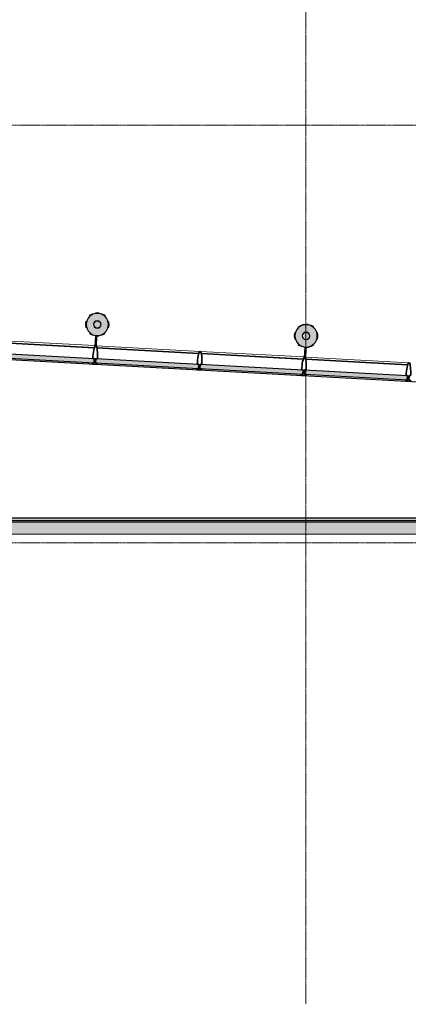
# Model space of a CAD drawing. Header units: millimetres. Extents: x 3625 to 132892, y -52547 to 67182.
# Tile 88 of 256: x 51258 to 56376, y -3247 to 9717. Entities that reach past the tile are written whole.
import ezdxf

# ---------------------------------------------------------------- set-up
doc = ezdxf.new("R2010")
doc.units = ezdxf.units.MM
doc.linetypes.add('stramien', pattern=[22.225, 12.7, -3.175, 3.175, -3.175])
for name, color, linetype, lineweight in [('A-CLNG-SUSP', 5, 'Continuous', 25), ('A-GLAZ', 6, 'Continuous', 18), ('A-GLAZ-CWMG', 3, 'Continuous', 18), ('A-ROOF', 4, 'Continuous', 18), ('A-ROOF-PATT', 8, 'Continuous', 18), ('S-COLS', 6, 'Continuous', 18), ('S-GRID', 1, 'Continuous', 18)]:
    doc.layers.add(name, color=color, linetype=linetype, lineweight=lineweight)

# ---------------------------------------------------------------- blocks, each defined once
blk = doc.blocks.new('28_ABT-C_staal_hout kolom RV - gelam_ houten kolom $150-300-150 kwal GL32H-2892877-Plotview plafond begane grond - 1 op 100')
at = {"layer": 'S-COLS', "lineweight": 5}
h = blk.add_hatch(color=256, dxfattribs=at)
h.paths.add_polyline_path([(0, -146), (38, -141), (73, -126), (103, -103), (126, -73), (141, -38), (146, 0), (141, 38), (126, 73), (103, 103), (73, 126), (38, 141), (0, 146), (-38, 141), (-73, 126), (-103, 103), (-126, 73), (-141, 38), (-146, 0), (-141, -38), (-126, -73), (-103, -103), (-73, -126), (-38, -141)], flags=0)
h.paths.add_polyline_path([(0, -51), (-13, -49), (-25, -44), (-36, -36), (-45, -23), (-49, -12), (-51, 0), (-48, 16), (-44, 25), (-32, 39), (-23, 45), (-12, 49), (0, 51), (16, 48), (25, 44), (39, 32), (45, 23), (49, 12), (51, 0), (49, -13), (44, -25), (32, -39), (23, -45), (12, -49)], flags=0)
h.paths.add_polyline_path([(0, -46), (12, -44), (25, -38), (32, -32), (40, -23), (44, -12), (46, 0), (44, 12), (38, 25), (32, 32), (23, 40), (12, 44), (0, 46), (-13, 44), (-25, 38), (-32, 32), (-40, 23), (-44, 12), (-46, 0), (-44, -13), (-40, -23), (-32, -32), (-23, -40), (-12, -44)], flags=0)
at = {"layer": 'S-COLS', "color": 250, "lineweight": 25}
for start, end in [(0, 180), (180, 0)]:
    blk.add_arc((0, 0), 146, start, end, dxfattribs=at)
at = {"layer": 'S-COLS', "color": 130, "lineweight": 5}
for radius, start, end in [(156, 114.5455, 130.9091), (156, 81.8182, 98.1818), (156, 49.0909, 65.4545), (156, 163.6364, 180), (156, 180, 196.3636), (50.8, 0, 180), (50.8, 180, 0), (45.8, 0, 180), (45.8, 180, 0), (156, 360, 16.3636), (156, 343.6364, 360), (156, 229.0909, 245.4545), (156, 294.5455, 310.9091), (156, 268.5277, 278.1818)]:
    blk.add_arc((0, 0), radius, start, end, dxfattribs=at)
blk = doc.blocks.new('28_ABT-C_staal_hout kolom RV - gelam_ houten kolom $150-300-150 kwal GL32H-V73-Plotview plafond begane grond - 1 op 100')
at = {"layer": 'S-COLS', "lineweight": 5}
h = blk.add_hatch(color=256, dxfattribs=at)
h.paths.add_polyline_path([(0, -147), (38, -142), (73, -127), (104, -104), (127, -73), (142, -38), (147, 0), (142, 38), (127, 73), (104, 104), (73, 127), (38, 142), (0, 147), (-38, 142), (-73, 127), (-104, 104), (-127, 73), (-142, 38), (-147, 0), (-142, -38), (-127, -73), (-104, -104), (-73, -127), (-38, -142)], flags=0)
h.paths.add_polyline_path([(0, -51), (-13, -49), (-25, -44), (-39, -32), (-45, -23), (-49, -12), (-51, 0), (-48, 16), (-44, 25), (-32, 39), (-23, 45), (-12, 49), (0, 51), (13, 49), (25, 44), (39, 32), (45, 23), (49, 12), (51, 0), (49, -13), (44, -25), (32, -39), (23, -45), (12, -49)], flags=0)
h.paths.add_polyline_path([(0, -46), (12, -44), (24, -39), (32, -32), (40, -23), (44, -12), (46, 0), (44, 12), (38, 25), (32, 33), (23, 40), (12, 44), (0, 46), (-13, 44), (-25, 38), (-32, 32), (-40, 23), (-44, 12), (-46, 0), (-44, -13), (-40, -23), (-32, -32), (-23, -40), (-12, -44)], flags=0)
at = {"layer": 'S-COLS', "color": 250, "lineweight": 25}
for start, end in [(0, 180), (180, 0)]:
    blk.add_arc((0, 0), 147, start, end, dxfattribs=at)
at = {"layer": 'S-COLS', "color": 130, "lineweight": 5}
for radius, start, end in [(156, 81.8182, 130.9091), (156, 49.0909, 65.4545), (156, 163.6364, 180), (156, 180, 196.3636), (50.8, 0, 180), (50.8, 180, 0), (45.8, 0, 180), (45.8, 180, 0), (156, 360, 16.3636), (156, 343.6364, 360), (156, 229.0909, 245.4545), (156, 261.8182, 310.9091)]:
    blk.add_arc((0, 0), radius, start, end, dxfattribs=at)
blk = doc.blocks.new('10844_ABT model nieuw_export 08-11-2012_rvt-1-Plotview plafond begane grond - 1 op 100')
at = {"color": 130, "lineweight": 5}
for name, p in [('28_ABT-C_staal_hout kolom RV - gelam_ houten kolom $150-300-150 kwal GL32H-2892877-Plotview plafond begane grond - 1 op 100', (23771, 5704)), ('28_ABT-C_staal_hout kolom RV - gelam_ houten kolom $150-300-150 kwal GL32H-V73-Plotview plafond begane grond - 1 op 100', (26521, 5554))]:
    blk.add_blockref(name, p, dxfattribs=at)
blk = doc.blocks.new('System Panel - 36_KA_glas 60-4728634-Plotview plafond begane grond - 1 op 100')
at = {"layer": 'A-GLAZ'}
blk.add_hatch(color=256, dxfattribs=at).paths.add_polyline_path([(679, -30), (679, 30), (-679, 30), (-679, -30), (636, -30)], flags=0)
at = {"layer": 'A-GLAZ', "lineweight": 25}
for p, q in [((-679, -30), (-679, 30)), ((-679, 30), (679, 30)), ((679, 30), (679, -30)), ((679, -30), (-679, -30))]:
    blk.add_line(p, q, dxfattribs=at)
blk = doc.blocks.new('Rectangular Mullion - 36_KA_houten vliesgevel 170 randprofiel links glas 60-V4-Plotview plafond begane grond - 1 op 100')
at = {"layer": 'A-GLAZ-CWMG'}
blk.add_line((22376, 5500), (23740, 5426), dxfattribs=at)
blk = doc.blocks.new('Rectangular Mullion - 36_KA_houten vliesgevel 170 randprofiel links glas 60-V5-Plotview plafond begane grond - 1 op 100')
at = {"layer": 'A-GLAZ-CWMG'}
blk.add_line((25126, 5350), (26497, 5276), dxfattribs=at)
blk = doc.blocks.new('Rectangular Mullion - 36_KU_aluminium vleugel glas 60-V9-Plotview plafond begane grond - 1 op 100')
at = {"layer": 'A-GLAZ-CWMG'}
for p, q in [((11360, 6076), (10015, 6149)), ((10017, 6139), (11357, 6066)), ((10018, 5927), (11333, 5855))]:
    blk.add_line(p, q, dxfattribs=at)
blk = doc.blocks.new('Rectangular Mullion - 36_KU_aluminium vleugel glas 60-V12-Plotview plafond begane grond - 1 op 100')
at = {"layer": 'A-GLAZ-CWMG'}
for p, q in [((27860, 5178), (26516, 5252)), ((26517, 5241), (27857, 5168)), ((26518, 5029), (27833, 4957))]:
    blk.add_line(p, q, dxfattribs=at)
blk = doc.blocks.new('Rectangular Mullion - 36_KA_houten vliesgevel 170 randprofiel links glas 60-V15-Plotview plafond begane grond - 1 op 100')
at = {"layer": 'A-GLAZ-CWMG'}
blk.add_line((23760, 5424), (25126, 5350), dxfattribs=at)
blk = doc.blocks.new('Rectangular Mullion - 36_KA_houten vliesgevel 170 randprofiel links glas 60-V16-Plotview plafond begane grond - 1 op 100')
at = {"layer": 'A-GLAZ-CWMG'}
blk.add_line((26517, 5274), (27876, 5200), dxfattribs=at)
blk = doc.blocks.new('Rectangular Mullion - 36_KA_houten vliesgevel 170 verticaal glas 60-V36-Plotview plafond begane grond - 1 op 100')
at = {"layer": 'A-GLAZ-CWMG', "lineweight": 35}
for p, q in [((30, 45), (-30, 45)), ((-30, 45), (-30, 30)), ((-30, 30), (-10, 30)), ((-10, 30), (-10, -30)), ((10, -30), (10, 30)), ((10, 30), (30, 30)), ((30, 30), (30, 45)), ((-10, -30), (-30, -30)), ((30, -30), (10, -30))]:
    blk.add_line(p, q, dxfattribs=at)
at = {"layer": 'A-GLAZ-CWMG', "lineweight": 35, "flags": 128}
blk.add_lwpolyline([(-30, -30), (-30, -60), (-28, -88), (-26, -115), (-23, -139), (-19, -160), (-15, -177), (-10, -190), (-5, -197), (0, -200), (5, -197), (10, -190), (15, -177), (19, -160), (23, -139), (26, -115), (28, -88), (30, -60), (30, -30)], dxfattribs=at)
blk = doc.blocks.new('Rectangular Mullion - 36_KA_houten vliesgevel 170 verticaal glas 60-V37-Plotview plafond begane grond - 1 op 100')
at = {"layer": 'A-GLAZ-CWMG'}
h = blk.add_hatch(dxfattribs=at)
h.set_pattern_fill('FP_21', color=256, style=0, pattern_type=2)
h.set_pattern_definition([(311.885, (2333, 6507.4), (472.75, 423.95), []), (311.885, (2491.5, 6498.8), (896.7, -48.8), []), (311.885, (2174.5, 6516.06), (896.7, -48.8), [])])
h.paths.add_polyline_path([(30, 45), (30, 30), (10, 30), (10, -30), (30, -30), (28, -91), (23, -139), (19, -160), (15, -177), (10, -190), (5, -197), (0, -200), (-5, -197), (-10, -190), (-15, -177), (-19, -160), (-23, -139), (-28, -88), (-30, -30), (-10, -30), (-10, 30), (-30, 30), (-30, 45), (-22, 45)], flags=0)
at = {"layer": 'A-GLAZ-CWMG', "lineweight": 35}
for p, q in [((30, 45), (-30, 45)), ((-30, 45), (-30, 30)), ((-30, 30), (-10, 30)), ((-10, 30), (-10, -30)), ((10, -30), (10, 30)), ((10, 30), (30, 30)), ((30, 30), (30, 45)), ((-10, -30), (-30, -30)), ((30, -30), (10, -30))]:
    blk.add_line(p, q, dxfattribs=at)
at = {"layer": 'A-GLAZ-CWMG', "lineweight": 35, "flags": 128}
blk.add_lwpolyline([(-30, -30), (-30, -60), (-28, -88), (-26, -115), (-23, -139), (-19, -160), (-15, -177), (-10, -190), (-5, -197), (0, -200), (5, -197), (10, -190), (15, -177), (19, -160), (23, -139), (26, -115), (28, -88), (30, -60), (30, -30)], dxfattribs=at)
blk = doc.blocks.new('Rectangular Mullion - 36_KA_houten vliesgevel 170 verticaal glas 60-V46-Plotview plafond begane grond - 1 op 100')
at = {"layer": 'A-GLAZ-CWMG'}
h = blk.add_hatch(dxfattribs=at)
h.set_pattern_fill('FP_29', color=256, style=0, pattern_type=2)
h.set_pattern_definition([(311.885, (3710.05, 6507.4), (472.75, 423.95), []), (311.885, (3868.56, 6498.8), (896.7, -48.8), []), (311.885, (3551.53, 6516.06), (896.7, -48.8), [])])
h.paths.add_polyline_path([(30, 45), (30, 30), (10, 30), (10, -30), (30, -30), (28, -88), (23, -139), (19, -160), (15, -177), (10, -190), (5, -197), (0, -200), (-5, -197), (-10, -190), (-15, -177), (-19, -160), (-23, -139), (-28, -88), (-30, -30), (-10, -30), (-10, 30), (-30, 30), (-30, 45)], flags=0)
at = {"layer": 'A-GLAZ-CWMG', "lineweight": 35}
for p, q in [((30, 45), (-30, 45)), ((-30, 45), (-30, 30)), ((-30, 30), (-10, 30)), ((-10, 30), (-10, -30)), ((10, -30), (10, 30)), ((10, 30), (30, 30)), ((30, 30), (30, 45)), ((-10, -30), (-30, -30)), ((30, -30), (10, -30))]:
    blk.add_line(p, q, dxfattribs=at)
at = {"layer": 'A-GLAZ-CWMG', "lineweight": 35, "flags": 128}
blk.add_lwpolyline([(-30, -30), (-30, -60), (-28, -88), (-26, -115), (-23, -139), (-19, -160), (-15, -177), (-10, -190), (-5, -197), (0, -200), (5, -197), (10, -190), (15, -177), (19, -160), (23, -139), (26, -115), (28, -88), (30, -60), (30, -30)], dxfattribs=at)
blk = doc.blocks.new('Rectangular Mullion - 36_KA_houten vliesgevel 170 verticaal glas 60-V47-Plotview plafond begane grond - 1 op 100')
at = {"layer": 'A-GLAZ-CWMG', "lineweight": 35}
for p, q in [((30, 45), (-30, 45)), ((-30, 45), (-30, 30)), ((-30, 30), (-10, 30)), ((-10, 30), (-10, -30)), ((10, -30), (10, 30)), ((10, 30), (30, 30)), ((30, 30), (30, 45)), ((-10, -30), (-30, -30)), ((30, -30), (10, -30))]:
    blk.add_line(p, q, dxfattribs=at)
at = {"layer": 'A-GLAZ-CWMG', "lineweight": 35, "flags": 128}
blk.add_lwpolyline([(-30, -30), (-30, -60), (-28, -88), (-26, -115), (-23, -139), (-19, -160), (-15, -177), (-10, -190), (-5, -197), (0, -200), (5, -197), (10, -190), (15, -177), (19, -160), (23, -139), (26, -115), (28, -88), (30, -60), (30, -30)], dxfattribs=at)
blk = doc.blocks.new('36_KU_consoles_groep - Type-V56-Plotview plafond begane grond - 1 op 100')
at = {"layer": 'A-GLAZ', "lineweight": 25}
for p, q in [((-10, 283), (-10, 143)), ((10, 143), (10, 289))]:
    blk.add_line(p, q, dxfattribs=at)
blk = doc.blocks.new('36_KU_consoles_groep - Type-V57-Plotview plafond begane grond - 1 op 100')
at = {"layer": 'A-GLAZ', "lineweight": 25}
for p, q in [((-10, 195), (-10, 50)), ((10, 50), (10, 170)), ((-10, 50), (10, 50))]:
    blk.add_line(p, q, dxfattribs=at)
blk = doc.blocks.new('27_KU_bovenkant dakrand luifel publiekshal - 27_KU_bovenkant dakrand luifel publiekshal-3094114-Plotview plafond begane grond - 1 op 100')
at = {"layer": 'A-ROOF-PATT'}
blk.add_hatch(color=256, dxfattribs=at).paths.add_polyline_path([(4897, 3121), (35420, 3121), (35420, 4545), (35399, 4546), (35399, 3155), (4944, 3155), (4944, 3168), (4931, 3155)], flags=0)
at = {"layer": 'A-ROOF'}
blk.add_line((27575, 4972), (27570, 4972), dxfattribs=at)
blk = doc.blocks.new('27_KU_dakgoot publiekshal - 27_KU_dakgoot publiekshal-3097409-Plotview plafond begane grond - 1 op 100')
at = {"layer": 'A-ROOF-PATT'}
for points in [[(35420, 2995), (35420, 3102), (4879, 3102), (4879, 17166), (4771, 17166), (4771, 2995), (16570, 2995)], [(35420, 3102), (35420, 3106), (4883, 3106), (4883, 17166), (4879, 17166), (4879, 3102), (16570, 3102)], [(16570, 3106), (35420, 3106), (35420, 3121), (4897, 3121), (4897, 17166), (4883, 17166), (4883, 3106), (8511, 3106)], [(35420, 2944), (35420, 2995), (4771, 2995), (4720, 2944), (16570, 2944)]]:
    blk.add_hatch(color=256, dxfattribs=at).paths.add_polyline_path(points, flags=0)
at = {"layer": 'A-ROOF'}
for p, q in [((4897, 3121), (35420, 3121)), ((35420, 3102), (4879, 3102)), ((4883, 3106), (35420, 3106)), ((4720, 2944), (35420, 2944))]:
    blk.add_line(p, q, dxfattribs=at)

msp = doc.modelspace()

# ---------------------------------------------------------------- linework, layer by layer
at = {"layer": 'A-CLNG-SUSP'}
for p, q in [((46458.4, 5495), (63907.2, 4545.5)), ((63907.2, 3155.2), (33452.2, 3155.2))]:
    msp.add_line(p, q, dxfattribs=at)
at = {"layer": 'S-GRID', "linetype": 'stramien'}
for p, q in [((55025.2, 41627.6), (55025.2, -3246.7)), ((27284.7, 8328.2), (93295.2, 8328.2)), ((27284.7, 2828.2), (93295.2, 2828.2))]:
    msp.add_line(p, q, dxfattribs=at)

# ---------------------------------------------------------------- block references
at = {"color": 250, "lineweight": 5}
msp.add_blockref('10844_ABT model nieuw_export 08-11-2012_rvt-1-Plotview plafond begane grond - 1 op 100', (28508.6, 0), dxfattribs=at)
at = {"layer": 'A-GLAZ', "lineweight": 25, "rotation": 176.8438647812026}
for name, p in [('36_KU_consoles_groep - Type-V56-Plotview plafond begane grond - 1 op 100', (52273.7, 5699.7)), ('36_KU_consoles_groep - Type-V57-Plotview plafond begane grond - 1 op 100', (55025.2, 5442.8))]:
    msp.add_blockref(name, p, dxfattribs=at)
at = {"layer": 'A-GLAZ', "rotation": 356.885355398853}
for p in [(51561.7, 5262.6), (52936.7, 5187.8), (54311.7, 5113), (55686.7, 5038.2)]:
    msp.add_blockref('System Panel - 36_KA_glas 60-4728634-Plotview plafond begane grond - 1 op 100', p, dxfattribs=at)
at = {"layer": 'A-GLAZ-CWMG'}
for name, p in [('Rectangular Mullion - 36_KA_houten vliesgevel 170 randprofiel links glas 60-V4-Plotview plafond begane grond - 1 op 100', (28508.6, 0)), ('Rectangular Mullion - 36_KU_aluminium vleugel glas 60-V9-Plotview plafond begane grond - 1 op 100', (40883.6, -673.4)), ('Rectangular Mullion - 36_KA_houten vliesgevel 170 randprofiel links glas 60-V15-Plotview plafond begane grond - 1 op 100', (28508.6, 0)), ('Rectangular Mullion - 36_KU_aluminium vleugel glas 60-V9-Plotview plafond begane grond - 1 op 100', (42258.6, -748.2)), ('Rectangular Mullion - 36_KA_houten vliesgevel 170 randprofiel links glas 60-V5-Plotview plafond begane grond - 1 op 100', (28508.6, 0)), ('Rectangular Mullion - 36_KU_aluminium vleugel glas 60-V9-Plotview plafond begane grond - 1 op 100', (43633.6, -823)), ('Rectangular Mullion - 36_KU_aluminium vleugel glas 60-V12-Plotview plafond begane grond - 1 op 100', (28508.6, 0)), ('Rectangular Mullion - 36_KA_houten vliesgevel 170 randprofiel links glas 60-V16-Plotview plafond begane grond - 1 op 100', (28508.6, 0))]:
    msp.add_blockref(name, p, dxfattribs=at)
at = {"layer": 'A-GLAZ-CWMG', "extrusion": (0, 0, -1), "rotation": 183.114644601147}
for name, p in [('Rectangular Mullion - 36_KA_houten vliesgevel 170 verticaal glas 60-V36-Plotview plafond begane grond - 1 op 100', (-52249.2, 5225.2)), ('Rectangular Mullion - 36_KA_houten vliesgevel 170 verticaal glas 60-V46-Plotview plafond begane grond - 1 op 100', (-53624.2, 5150.4)), ('Rectangular Mullion - 36_KA_houten vliesgevel 170 verticaal glas 60-V37-Plotview plafond begane grond - 1 op 100', (-54999.2, 5075.6)), ('Rectangular Mullion - 36_KA_houten vliesgevel 170 verticaal glas 60-V47-Plotview plafond begane grond - 1 op 100', (-56374.2, 5000.8))]:
    msp.add_blockref(name, p, dxfattribs=at)
at = {"layer": 'A-ROOF'}
for name in ['27_KU_dakgoot publiekshal - 27_KU_dakgoot publiekshal-3097409-Plotview plafond begane grond - 1 op 100', '27_KU_bovenkant dakrand luifel publiekshal - 27_KU_bovenkant dakrand luifel publiekshal-3094114-Plotview plafond begane grond - 1 op 100']:
    msp.add_blockref(name, (28508.6, 0), dxfattribs=at)

doc.saveas('drawing.dxf')
